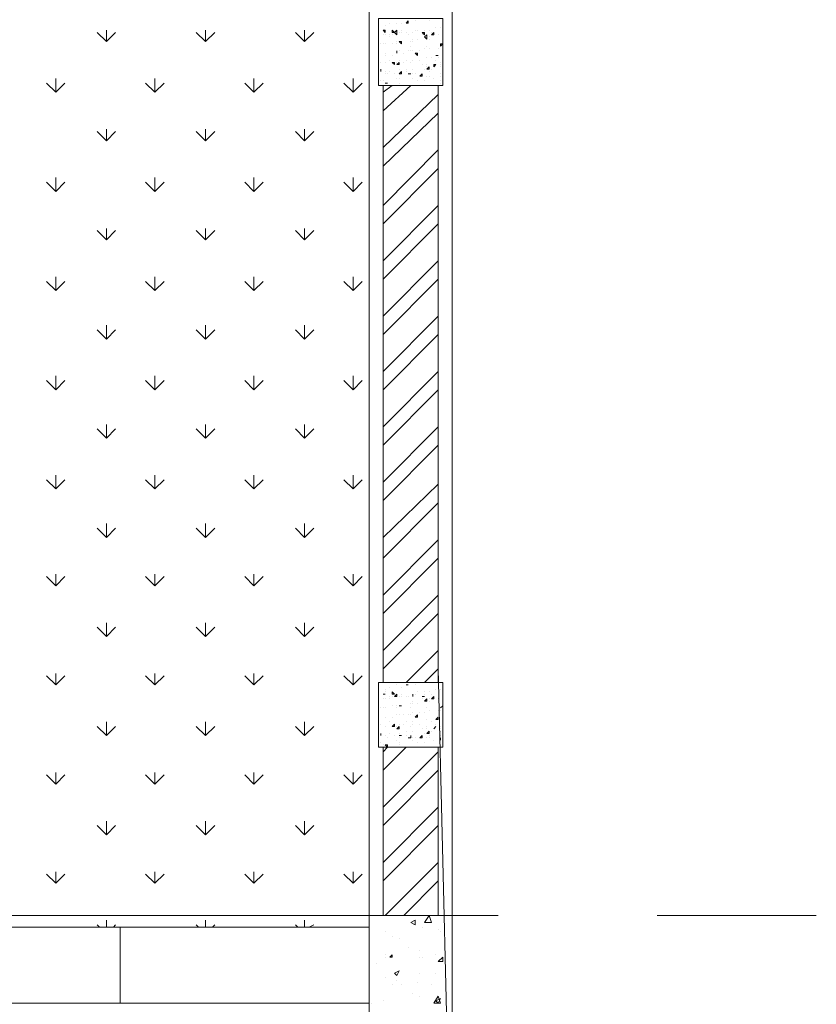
# Model space of a CAD drawing. Header units: millimetres. Extents: x 17 to 403, y 12 to 285.
# Tile 64 of 145: x 137 to 152, y 206 to 224. Entities that reach past the tile are written whole.
import ezdxf

# ---------------------------------------------------------------- set-up
doc = ezdxf.new("R2010")
doc.units = ezdxf.units.MM
doc.layers.add('LINE_000000', color=7, linetype='Continuous')

msp = doc.modelspace()

# ---------------------------------------------------------------- linework, layer by layer
at = {"layer": 'LINE_000000', "lineweight": 0}
for p, q in [((145.373, 237.702), (145.373, 164.846)), ((143.849, 236.178), (143.849, 207.349)), ((145.373, 224.536), (145.373, 207.052)), ((139.023, 223.393), (139.023, 223.605)), ((140.843, 223.393), (140.843, 223.605)), ((142.663, 223.393), (142.663, 223.605)), ((144.103, 223.605), (144.145, 223.605)), ((144.103, 223.605), (144.145, 223.562)), ((144.145, 223.689), (144.145, 223.689)), ((144.145, 223.562), (144.145, 223.605)), ((144.145, 223.605), (144.145, 223.605)), ((144.23, 223.732), (144.23, 223.732)), ((144.272, 223.562), (144.272, 223.605)), ((144.314, 223.562), (144.272, 223.605)), ((144.314, 223.562), (144.357, 223.605)), ((144.357, 223.732), (144.357, 223.732)), ((144.357, 223.52), (144.357, 223.605)), ((144.441, 223.732), (144.441, 223.732)), ((144.441, 223.605), (144.441, 223.605)), ((144.526, 223.732), (144.568, 223.774)), ((144.526, 223.732), (144.568, 223.732)), ((144.568, 223.732), (144.568, 223.774)), ((144.568, 223.774), (144.568, 223.774)), ((144.695, 223.774), (144.695, 223.774)), ((144.695, 223.605), (144.695, 223.605)), ((144.695, 223.605), (144.695, 223.605)), ((144.738, 223.605), (144.738, 223.605)), ((144.865, 223.605), (144.865, 223.605)), ((144.865, 223.605), (144.865, 223.605)), ((144.949, 223.774), (144.949, 223.774)), ((144.949, 223.605), (144.949, 223.605)), ((145.076, 223.647), (145.076, 223.647)), ((145.161, 223.647), (145.161, 223.647)), ((145.203, 223.647), (145.203, 223.647)), ((145.373, 213.402), (145.373, 223.689)), ((145.373, 213.402), (145.373, 223.689)), ((139.023, 223.393), (138.853, 223.562)), ((139.023, 223.393), (139.192, 223.562)), ((140.843, 223.393), (140.674, 223.562)), ((140.843, 223.393), (141.012, 223.562)), ((142.663, 223.393), (142.494, 223.562)), ((142.663, 223.393), (142.833, 223.562)), ((144.103, 223.52), (144.103, 223.52)), ((144.145, 223.52), (144.145, 223.52)), ((144.23, 223.52), (144.23, 223.52)), ((144.23, 223.478), (144.23, 223.478)), ((144.272, 223.562), (144.314, 223.562)), ((144.272, 223.52), (144.272, 223.52)), ((144.314, 223.562), (144.357, 223.52)), ((144.399, 223.562), (144.399, 223.562)), ((144.441, 223.562), (144.441, 223.562)), ((144.526, 223.562), (144.526, 223.562)), ((144.568, 223.52), (144.568, 223.52)), ((144.653, 223.562), (144.653, 223.562)), ((144.653, 223.562), (144.653, 223.562)), ((144.653, 223.562), (144.653, 223.562)), ((144.653, 223.435), (144.653, 223.435)), ((144.738, 223.435), (144.738, 223.435)), ((144.822, 223.562), (144.865, 223.562)), ((144.822, 223.562), (144.865, 223.52)), ((144.822, 223.52), (144.822, 223.52)), ((144.865, 223.52), (144.865, 223.562)), ((144.865, 223.478), (144.907, 223.52)), ((144.865, 223.478), (144.907, 223.435)), ((144.907, 223.435), (144.907, 223.52)), ((144.949, 223.478), (144.949, 223.478)), ((144.949, 223.435), (144.949, 223.435)), ((144.949, 223.435), (144.949, 223.435)), ((144.992, 223.52), (145.034, 223.562)), ((144.992, 223.562), (144.992, 223.562)), ((144.992, 223.52), (145.034, 223.52)), ((145.034, 223.52), (145.034, 223.562)), ((145.119, 223.52), (145.119, 223.52)), ((145.203, 223.478), (145.203, 223.478)), ((144.06, 223.351), (144.06, 223.351)), ((144.06, 223.351), (144.06, 223.351)), ((144.103, 223.351), (144.103, 223.351)), ((144.145, 223.351), (144.145, 223.351)), ((144.272, 223.351), (144.272, 223.351)), ((144.357, 223.393), (144.357, 223.393)), ((144.357, 223.351), (144.357, 223.351)), ((144.399, 223.393), (144.441, 223.393)), ((144.399, 223.393), (144.441, 223.351)), ((144.399, 223.393), (144.399, 223.393)), ((144.441, 223.351), (144.441, 223.393)), ((144.611, 223.393), (144.611, 223.393)), ((144.611, 223.308), (144.611, 223.308)), ((144.653, 223.393), (144.653, 223.393)), ((144.865, 223.266), (144.865, 223.266)), ((144.907, 223.308), (144.907, 223.308)), ((144.949, 223.266), (144.949, 223.266)), ((145.119, 223.266), (145.119, 223.266)), ((145.161, 223.351), (145.203, 223.351)), ((145.161, 223.351), (145.161, 223.308)), ((145.161, 223.308), (145.203, 223.351)), ((145.161, 223.308), (145.161, 223.308)), ((145.161, 223.308), (145.161, 223.308)), ((145.203, 223.308), (145.203, 223.308)), ((144.018, 223.224), (144.018, 223.224)), ((144.018, 223.181), (144.018, 223.224)), ((144.145, 223.181), (144.145, 223.181)), ((144.145, 223.139), (144.145, 223.139)), ((144.272, 223.139), (144.272, 223.139)), ((144.357, 223.181), (144.357, 223.224)), ((144.357, 223.181), (144.357, 223.224)), ((144.357, 223.181), (144.357, 223.181)), ((144.399, 223.224), (144.399, 223.224)), ((144.484, 223.181), (144.484, 223.181)), ((144.568, 223.224), (144.568, 223.224)), ((144.611, 223.224), (144.611, 223.224)), ((144.653, 223.224), (144.653, 223.224)), ((144.695, 223.181), (144.738, 223.181)), ((144.695, 223.181), (144.738, 223.139)), ((144.695, 223.181), (144.738, 223.181)), ((144.695, 223.181), (144.738, 223.139)), ((144.738, 223.139), (144.738, 223.181)), ((144.738, 223.139), (144.738, 223.181)), ((144.78, 223.224), (144.78, 223.224)), ((144.907, 223.097), (144.907, 223.097)), ((144.992, 223.097), (144.992, 223.097)), ((145.076, 223.139), (145.119, 223.139)), ((145.076, 223.139), (145.119, 223.139)), ((145.119, 223.139), (145.119, 223.139)), ((145.119, 223.097), (145.119, 223.097)), ((145.203, 223.139), (145.203, 223.139)), ((144.018, 222.97), (144.018, 222.97)), ((144.06, 223.012), (144.06, 223.012)), ((144.06, 222.843), (144.06, 222.885)), ((144.06, 222.843), (144.06, 222.885)), ((144.145, 223.012), (144.145, 223.012)), ((144.23, 223.054), (144.23, 223.054)), ((144.272, 223.012), (144.314, 223.012)), ((144.272, 223.012), (144.314, 222.97)), ((144.314, 222.97), (144.314, 223.012)), ((144.357, 222.97), (144.399, 223.012)), ((144.357, 223.012), (144.357, 223.012)), ((144.357, 223.012), (144.357, 223.012)), ((144.357, 222.97), (144.399, 222.97)), ((144.399, 223.054), (144.399, 223.054)), ((144.399, 222.97), (144.399, 223.012)), ((144.399, 222.885), (144.399, 222.885)), ((144.484, 223.012), (144.484, 223.012)), ((144.526, 223.054), (144.526, 223.054)), ((144.526, 222.885), (144.526, 222.885)), ((144.611, 223.012), (144.611, 223.012)), ((144.653, 223.054), (144.653, 223.054)), ((144.653, 223.054), (144.653, 223.054)), ((144.653, 222.885), (144.653, 222.885)), ((144.78, 223.054), (144.78, 223.054)), ((144.822, 222.97), (144.822, 222.97)), ((144.865, 222.885), (144.865, 222.885)), ((144.907, 222.97), (144.907, 222.97)), ((144.907, 222.885), (144.949, 222.927)), ((144.907, 222.927), (144.907, 222.927)), ((144.907, 222.885), (144.949, 222.885)), ((144.949, 222.885), (144.949, 222.927)), ((144.992, 222.885), (144.992, 222.885)), ((145.034, 222.97), (145.076, 222.97)), ((145.034, 222.97), (145.034, 222.927)), ((145.034, 222.927), (145.076, 222.97)), ((145.076, 223.054), (145.076, 223.054)), ((145.161, 223.012), (145.161, 223.012)), ((145.161, 222.97), (145.161, 222.97)), ((145.161, 222.97), (145.161, 222.97)), ((145.161, 222.927), (145.161, 222.927)), ((138.091, 222.462), (138.091, 222.716)), ((139.912, 222.462), (139.912, 222.716)), ((141.732, 222.462), (141.732, 222.716)), ((143.552, 222.462), (143.552, 222.716)), ((144.06, 222.843), (144.06, 222.843)), ((144.145, 222.843), (144.145, 222.843)), ((144.145, 222.8), (144.145, 222.8)), ((144.187, 222.8), (144.187, 222.8)), ((144.23, 222.843), (144.23, 222.843)), ((144.314, 222.8), (144.314, 222.8)), ((144.357, 222.716), (144.357, 222.716)), ((144.399, 222.8), (144.441, 222.843)), ((144.399, 222.8), (144.441, 222.8)), ((144.399, 222.8), (144.399, 222.8)), ((144.399, 222.716), (144.399, 222.716)), ((144.441, 222.8), (144.441, 222.843)), ((144.526, 222.843), (144.526, 222.843)), ((144.568, 222.8), (144.611, 222.8)), ((144.611, 222.8), (144.611, 222.8)), ((144.611, 222.8), (144.611, 222.8)), ((144.653, 222.8), (144.653, 222.8)), ((144.653, 222.716), (144.653, 222.716)), ((144.695, 222.8), (144.695, 222.8)), ((144.78, 222.758), (144.822, 222.8)), ((144.78, 222.758), (144.822, 222.758)), ((144.822, 222.758), (144.822, 222.8)), ((144.907, 222.758), (144.907, 222.758)), ((144.949, 222.843), (144.949, 222.843)), ((144.949, 222.758), (144.949, 222.758)), ((145.034, 222.716), (145.034, 222.716)), ((145.161, 222.8), (145.161, 222.8)), ((145.161, 222.758), (145.161, 222.758)), ((145.161, 222.758), (145.161, 222.758)), ((145.161, 222.758), (145.161, 222.758)), ((138.091, 222.462), (137.922, 222.631)), ((138.091, 222.462), (138.261, 222.631)), ((139.912, 222.462), (139.742, 222.631)), ((139.912, 222.462), (140.081, 222.631)), ((141.732, 222.462), (141.563, 222.631)), ((141.732, 222.462), (141.901, 222.631)), ((143.552, 222.462), (143.383, 222.631)), ((143.552, 222.462), (143.722, 222.631)), ((144.06, 222.673), (144.06, 222.673)), ((144.103, 222.673), (144.103, 222.673)), ((144.103, 222.462), (144.272, 222.589)), ((144.103, 222.123), (144.611, 222.589)), ((144.145, 222.631), (144.187, 222.631)), ((144.145, 222.631), (144.187, 222.631)), ((144.187, 222.631), (144.187, 222.631)), ((144.187, 222.589), (144.187, 222.589)), ((144.399, 222.631), (144.399, 222.631)), ((144.738, 222.673), (144.738, 222.673)), ((144.865, 222.673), (144.865, 222.673)), ((144.865, 222.589), (144.865, 222.589)), ((144.907, 222.589), (144.949, 222.589)), ((144.949, 222.589), (144.949, 222.589)), ((145.161, 222.673), (145.161, 222.673)), ((145.161, 222.631), (145.161, 222.631)), ((144.103, 221.446), (145.119, 222.419)), ((144.103, 221.107), (145.119, 222.081)), ((139.023, 221.573), (138.853, 221.742)), ((139.023, 221.573), (139.023, 221.784)), ((139.023, 221.573), (139.192, 221.742)), ((140.843, 221.573), (140.674, 221.742)), ((140.843, 221.573), (140.843, 221.784)), ((140.843, 221.573), (141.012, 221.742)), ((142.663, 221.573), (142.494, 221.742)), ((142.663, 221.573), (142.663, 221.784)), ((142.663, 221.573), (142.833, 221.742)), ((144.103, 220.387), (145.119, 221.403)), ((138.091, 220.641), (138.091, 220.895)), ((139.912, 220.641), (139.912, 220.895)), ((141.732, 220.641), (141.732, 220.895)), ((143.552, 220.641), (143.552, 220.895)), ((144.103, 220.049), (145.119, 221.065)), ((138.091, 220.641), (137.922, 220.811)), ((138.091, 220.641), (138.261, 220.811)), ((139.912, 220.641), (139.742, 220.811)), ((139.912, 220.641), (140.081, 220.811)), ((141.732, 220.641), (141.563, 220.811)), ((141.732, 220.641), (141.901, 220.811)), ((143.552, 220.641), (143.383, 220.811)), ((143.552, 220.641), (143.722, 220.811)), ((144.103, 219.371), (145.119, 220.387)), ((144.103, 219.033), (145.119, 220.049)), ((139.023, 219.752), (138.853, 219.922)), ((139.023, 219.752), (139.023, 219.964)), ((139.023, 219.752), (139.192, 219.922)), ((140.843, 219.752), (140.674, 219.922)), ((140.843, 219.752), (140.843, 219.964)), ((140.843, 219.752), (141.012, 219.922)), ((142.663, 219.752), (142.494, 219.922)), ((142.663, 219.752), (142.663, 219.964)), ((142.663, 219.752), (142.833, 219.922)), ((144.103, 218.355), (145.119, 219.371)), ((138.091, 218.821), (137.922, 218.99)), ((138.091, 218.821), (138.091, 219.075)), ((138.091, 218.821), (138.261, 218.99)), ((139.912, 218.821), (139.742, 218.99)), ((139.912, 218.821), (139.912, 219.075)), ((139.912, 218.821), (140.081, 218.99)), ((141.732, 218.821), (141.563, 218.99)), ((141.732, 218.821), (141.732, 219.075)), ((141.732, 218.821), (141.901, 218.99)), ((143.552, 218.821), (143.383, 218.99)), ((143.552, 218.821), (143.552, 219.075)), ((143.552, 218.821), (143.722, 218.99)), ((144.103, 218.017), (145.119, 219.033)), ((139.023, 217.932), (139.023, 218.186)), ((140.843, 217.932), (140.843, 218.186)), ((142.663, 217.932), (142.663, 218.186)), ((144.103, 217.339), (145.119, 218.355)), ((139.023, 217.932), (138.853, 218.101)), ((139.023, 217.932), (139.192, 218.101)), ((140.843, 217.932), (140.674, 218.101)), ((140.843, 217.932), (141.012, 218.101)), ((142.663, 217.932), (142.494, 218.101)), ((142.663, 217.932), (142.833, 218.101)), ((144.103, 217.001), (145.119, 218.017)), ((144.103, 216.323), (145.119, 217.339)), ((138.091, 217.001), (137.922, 217.17)), ((138.091, 217.001), (138.091, 217.255)), ((138.091, 217.001), (138.261, 217.17)), ((139.912, 217.001), (139.742, 217.17)), ((139.912, 217.001), (139.912, 217.255)), ((139.912, 217.001), (140.081, 217.17)), ((141.732, 217.001), (141.563, 217.17)), ((141.732, 217.001), (141.732, 217.255)), ((141.732, 217.001), (141.901, 217.17)), ((143.552, 217.001), (143.383, 217.17)), ((143.552, 217.001), (143.552, 217.255)), ((143.552, 217.001), (143.722, 217.17)), ((144.103, 215.985), (145.119, 217.001)), ((139.023, 216.112), (138.853, 216.281)), ((139.023, 216.112), (139.023, 216.366)), ((139.023, 216.112), (139.192, 216.281)), ((140.843, 216.112), (140.674, 216.281)), ((140.843, 216.112), (140.843, 216.366)), ((140.843, 216.112), (141.012, 216.281)), ((142.663, 216.112), (142.494, 216.281)), ((142.663, 216.112), (142.663, 216.366)), ((142.663, 216.112), (142.833, 216.281)), ((144.103, 215.307), (145.119, 216.323)), ((144.103, 214.969), (145.119, 215.985)), ((138.091, 215.18), (137.922, 215.35)), ((138.091, 215.18), (138.091, 215.434)), ((138.091, 215.18), (138.261, 215.35)), ((139.912, 215.18), (139.742, 215.35)), ((139.912, 215.18), (139.912, 215.434)), ((139.912, 215.18), (140.081, 215.35)), ((141.732, 215.18), (141.563, 215.35)), ((141.732, 215.18), (141.732, 215.434)), ((141.732, 215.18), (141.901, 215.35)), ((143.552, 215.18), (143.383, 215.35)), ((143.552, 215.18), (143.552, 215.434)), ((143.552, 215.18), (143.722, 215.35)), ((144.103, 214.291), (145.119, 215.265)), ((144.103, 213.91), (145.119, 214.926)), ((139.023, 214.291), (138.853, 214.461)), ((139.023, 214.291), (139.023, 214.545)), ((139.023, 214.291), (139.192, 214.461)), ((140.843, 214.291), (140.674, 214.461)), ((140.843, 214.291), (140.843, 214.545)), ((140.843, 214.291), (141.012, 214.461)), ((142.663, 214.291), (142.494, 214.461)), ((142.663, 214.291), (142.663, 214.545)), ((142.663, 214.291), (142.833, 214.461)), ((144.103, 213.233), (145.119, 214.249)), ((144.103, 212.894), (145.119, 213.91)), ((138.091, 213.402), (137.922, 213.572)), ((138.091, 213.402), (138.091, 213.614)), ((138.091, 213.402), (138.261, 213.572)), ((139.912, 213.402), (139.742, 213.572)), ((139.912, 213.402), (139.912, 213.614)), ((139.912, 213.402), (140.081, 213.572)), ((141.732, 213.402), (141.563, 213.572)), ((141.732, 213.402), (141.732, 213.614)), ((141.732, 213.402), (141.901, 213.572)), ((143.552, 213.402), (143.383, 213.572)), ((143.552, 213.402), (143.552, 213.614)), ((143.552, 213.402), (143.722, 213.572)), ((144.103, 212.217), (145.119, 213.233)), ((144.103, 211.878), (145.119, 212.894)), ((139.023, 212.471), (138.853, 212.64)), ((139.023, 212.471), (139.023, 212.725)), ((139.023, 212.471), (139.192, 212.64)), ((140.843, 212.471), (140.674, 212.64)), ((140.843, 212.471), (140.843, 212.725)), ((140.843, 212.471), (141.012, 212.64)), ((142.663, 212.471), (142.494, 212.64)), ((142.663, 212.471), (142.663, 212.725)), ((142.663, 212.471), (142.833, 212.64)), ((144.526, 211.624), (145.119, 212.217)), ((144.865, 211.624), (145.119, 211.878)), ((145.373, 201.253), (145.119, 211.878)), ((138.091, 211.582), (137.922, 211.751)), ((138.091, 211.582), (138.091, 211.794)), ((138.091, 211.582), (138.261, 211.751)), ((139.912, 211.582), (139.742, 211.751)), ((139.912, 211.582), (139.912, 211.794)), ((139.912, 211.582), (140.081, 211.751)), ((141.732, 211.582), (141.563, 211.751)), ((141.732, 211.582), (141.732, 211.794)), ((141.732, 211.582), (141.901, 211.751)), ((143.552, 211.582), (143.383, 211.751)), ((143.552, 211.582), (143.552, 211.794)), ((143.552, 211.582), (143.722, 211.751)), ((144.145, 211.497), (144.145, 211.497)), ((144.23, 211.54), (144.23, 211.54)), ((144.272, 211.624), (144.272, 211.624)), ((144.357, 211.582), (144.357, 211.582)), ((144.441, 211.54), (144.441, 211.54)), ((144.526, 211.582), (144.568, 211.582)), ((144.526, 211.582), (144.568, 211.582)), ((144.568, 211.582), (144.568, 211.582)), ((144.568, 211.582), (144.568, 211.582)), ((144.695, 211.582), (144.695, 211.582)), ((144.865, 211.624), (144.865, 211.624)), ((144.949, 211.624), (144.949, 211.624)), ((145.076, 211.497), (145.076, 211.497)), ((145.161, 211.497), (145.161, 211.497)), ((145.203, 211.497), (145.203, 211.497)), ((144.103, 211.413), (144.145, 211.413)), ((144.103, 211.413), (144.145, 211.413)), ((144.103, 211.328), (144.103, 211.328)), ((144.145, 211.455), (144.145, 211.455)), ((144.145, 211.413), (144.145, 211.413)), ((144.145, 211.328), (144.145, 211.328)), ((144.23, 211.37), (144.23, 211.37)), ((144.23, 211.328), (144.23, 211.328)), ((144.272, 211.413), (144.272, 211.455)), ((144.314, 211.413), (144.272, 211.455)), ((144.272, 211.413), (144.314, 211.413)), ((144.272, 211.37), (144.272, 211.37)), ((144.314, 211.37), (144.357, 211.413)), ((144.314, 211.37), (144.357, 211.37)), ((144.357, 211.37), (144.357, 211.413)), ((144.399, 211.37), (144.399, 211.37)), ((144.441, 211.413), (144.441, 211.413)), ((144.441, 211.37), (144.441, 211.37)), ((144.526, 211.37), (144.526, 211.37)), ((144.568, 211.37), (144.568, 211.37)), ((144.653, 211.37), (144.653, 211.413)), ((144.653, 211.37), (144.653, 211.413)), ((144.653, 211.37), (144.653, 211.37)), ((144.695, 211.413), (144.695, 211.413)), ((144.695, 211.413), (144.695, 211.413)), ((144.738, 211.455), (144.738, 211.455)), ((144.822, 211.37), (144.865, 211.37)), ((144.822, 211.37), (144.865, 211.37)), ((144.822, 211.328), (144.822, 211.328)), ((144.865, 211.455), (144.865, 211.455)), ((144.865, 211.413), (144.865, 211.413)), ((144.865, 211.37), (144.865, 211.37)), ((144.865, 211.286), (144.907, 211.328)), ((144.907, 211.286), (144.907, 211.328)), ((144.949, 211.455), (144.949, 211.455)), ((144.949, 211.328), (144.949, 211.328)), ((144.992, 211.413), (144.992, 211.413)), ((144.992, 211.328), (145.034, 211.37)), ((144.992, 211.328), (145.034, 211.328)), ((145.034, 211.328), (145.034, 211.37)), ((145.119, 211.328), (145.119, 211.328)), ((145.203, 211.328), (145.203, 211.328)), ((144.06, 211.159), (144.06, 211.159)), ((144.06, 211.159), (144.06, 211.159)), ((144.103, 211.159), (144.103, 211.159)), ((144.145, 211.159), (144.145, 211.159)), ((144.272, 211.201), (144.272, 211.201)), ((144.357, 211.201), (144.357, 211.201)), ((144.357, 211.159), (144.357, 211.159)), ((144.399, 211.201), (144.441, 211.201)), ((144.399, 211.201), (144.441, 211.201)), ((144.399, 211.201), (144.399, 211.201)), ((144.441, 211.201), (144.441, 211.201)), ((144.611, 211.243), (144.611, 211.243)), ((144.611, 211.159), (144.611, 211.159)), ((144.653, 211.286), (144.653, 211.286)), ((144.653, 211.243), (144.653, 211.243)), ((144.738, 211.243), (144.738, 211.243)), ((144.865, 211.286), (144.907, 211.286)), ((144.907, 211.159), (144.907, 211.159)), ((144.949, 211.286), (144.949, 211.286)), ((144.949, 211.286), (144.949, 211.286)), ((145.161, 211.159), (145.203, 211.201)), ((145.161, 211.159), (145.203, 211.201)), ((145.161, 211.159), (145.161, 211.159)), ((145.203, 211.159), (145.203, 211.159)), ((144.018, 211.074), (144.018, 211.074)), ((144.018, 211.032), (144.018, 211.074)), ((144.145, 210.989), (144.145, 210.989)), ((144.145, 210.989), (144.145, 210.989)), ((144.272, 210.989), (144.272, 210.989)), ((144.357, 211.032), (144.357, 211.032)), ((144.357, 211.032), (144.357, 211.032)), ((144.357, 211.032), (144.357, 211.032)), ((144.399, 211.032), (144.399, 211.032)), ((144.484, 211.032), (144.484, 211.032)), ((144.568, 211.032), (144.568, 211.032)), ((144.611, 211.032), (144.611, 211.032)), ((144.653, 211.074), (144.653, 211.074)), ((144.695, 210.989), (144.738, 211.032)), ((144.695, 210.989), (144.738, 211.032)), ((144.695, 210.989), (144.738, 210.989)), ((144.695, 210.989), (144.738, 210.989)), ((144.738, 210.989), (144.738, 211.032)), ((144.738, 210.989), (144.738, 211.032)), ((144.78, 211.074), (144.78, 211.074)), ((144.865, 211.074), (144.865, 211.074)), ((144.949, 211.116), (144.949, 211.116)), ((145.076, 210.947), (145.119, 210.989)), ((145.119, 211.116), (145.119, 211.116)), ((145.119, 210.947), (145.119, 210.989)), ((145.161, 211.116), (145.161, 211.116)), ((145.161, 211.116), (145.161, 211.116)), ((145.203, 210.989), (145.203, 210.989)), ((139.023, 210.651), (138.853, 210.82)), ((139.023, 210.651), (139.023, 210.905)), ((139.023, 210.651), (139.192, 210.82)), ((140.843, 210.651), (140.674, 210.82)), ((140.843, 210.651), (140.843, 210.905)), ((140.843, 210.651), (141.012, 210.82)), ((142.663, 210.651), (142.494, 210.82)), ((142.663, 210.651), (142.663, 210.905)), ((142.663, 210.651), (142.833, 210.82)), ((144.018, 210.778), (144.018, 210.778)), ((144.06, 210.862), (144.06, 210.862)), ((144.145, 210.82), (144.145, 210.82)), ((144.23, 210.905), (144.23, 210.905)), ((144.272, 210.82), (144.314, 210.862)), ((144.272, 210.82), (144.314, 210.82)), ((144.314, 210.82), (144.314, 210.862)), ((144.357, 210.778), (144.399, 210.82)), ((144.357, 210.82), (144.357, 210.82)), ((144.357, 210.82), (144.357, 210.82)), ((144.357, 210.778), (144.399, 210.778)), ((144.399, 210.862), (144.399, 210.862)), ((144.399, 210.778), (144.399, 210.82)), ((144.484, 210.862), (144.484, 210.862)), ((144.526, 210.905), (144.526, 210.905)), ((144.611, 210.82), (144.611, 210.82)), ((144.653, 210.905), (144.653, 210.905)), ((144.653, 210.862), (144.653, 210.862)), ((144.78, 210.862), (144.78, 210.862)), ((144.822, 210.778), (144.822, 210.778)), ((144.907, 210.947), (144.907, 210.947)), ((144.907, 210.82), (144.907, 210.82)), ((144.907, 210.778), (144.907, 210.778)), ((144.992, 210.905), (144.992, 210.905)), ((145.034, 210.778), (145.076, 210.82)), ((145.034, 210.778), (145.076, 210.82)), ((145.034, 210.778), (145.034, 210.778)), ((145.076, 210.947), (145.119, 210.947)), ((145.076, 210.862), (145.076, 210.862)), ((145.119, 210.947), (145.119, 210.947)), ((145.161, 210.82), (145.161, 210.82)), ((145.161, 210.82), (145.161, 210.82)), ((145.161, 210.778), (145.161, 210.778)), ((144.06, 210.651), (144.06, 210.693)), ((144.06, 210.651), (144.06, 210.693)), ((144.06, 210.651), (144.06, 210.651)), ((144.145, 210.651), (144.145, 210.651)), ((144.145, 210.651), (144.145, 210.651)), ((144.187, 210.608), (144.187, 210.608)), ((144.23, 210.693), (144.23, 210.693)), ((144.314, 210.651), (144.314, 210.651)), ((144.399, 210.693), (144.399, 210.693)), ((144.399, 210.651), (144.441, 210.651)), ((144.399, 210.651), (144.441, 210.651)), ((144.399, 210.608), (144.399, 210.608)), ((144.441, 210.651), (144.441, 210.651)), ((144.526, 210.735), (144.526, 210.735)), ((144.526, 210.651), (144.526, 210.651)), ((144.568, 210.608), (144.611, 210.608)), ((144.611, 210.608), (144.611, 210.651)), ((144.611, 210.608), (144.611, 210.651)), ((144.653, 210.735), (144.653, 210.735)), ((144.653, 210.608), (144.653, 210.608)), ((144.695, 210.608), (144.695, 210.608)), ((144.78, 210.608), (144.822, 210.651)), ((144.78, 210.608), (144.822, 210.608)), ((144.822, 210.608), (144.822, 210.651)), ((144.865, 210.693), (144.865, 210.693)), ((144.907, 210.693), (144.949, 210.735)), ((144.907, 210.693), (144.949, 210.693)), ((144.907, 210.608), (144.907, 210.608)), ((144.949, 210.693), (144.949, 210.735)), ((144.949, 210.651), (144.949, 210.651)), ((144.949, 210.608), (144.949, 210.608)), ((144.992, 210.735), (144.992, 210.735)), ((145.161, 210.735), (145.161, 210.735)), ((145.161, 210.651), (145.161, 210.651)), ((145.161, 210.566), (145.161, 210.608)), ((145.161, 210.566), (145.161, 210.608)), ((144.06, 210.524), (144.06, 210.524)), ((144.103, 210.481), (144.103, 210.481)), ((144.103, 210.354), (144.187, 210.439)), ((144.103, 210.016), (144.526, 210.439)), ((144.145, 210.481), (144.187, 210.481)), ((144.145, 210.481), (144.187, 210.439)), ((144.187, 210.439), (144.187, 210.481)), ((144.187, 210.439), (144.187, 210.439)), ((144.357, 210.566), (144.357, 210.566)), ((144.399, 210.524), (144.399, 210.524)), ((144.399, 210.481), (144.399, 210.481)), ((144.653, 210.566), (144.653, 210.566)), ((144.738, 210.524), (144.738, 210.524)), ((144.865, 210.524), (144.865, 210.524)), ((144.865, 210.439), (144.865, 210.439)), ((144.907, 210.439), (144.949, 210.439)), ((144.949, 210.439), (144.949, 210.439)), ((145.034, 210.566), (145.034, 210.566)), ((145.161, 210.566), (145.161, 210.566)), ((145.161, 210.481), (145.161, 210.481)), ((145.161, 210.481), (145.161, 210.481)), ((144.103, 209.338), (145.119, 210.354)), ((138.091, 209.762), (137.922, 209.931)), ((138.091, 209.762), (138.091, 209.973)), ((138.091, 209.762), (138.261, 209.931)), ((139.912, 209.762), (139.742, 209.931)), ((139.912, 209.762), (139.912, 209.973)), ((139.912, 209.762), (140.081, 209.931)), ((141.732, 209.762), (141.563, 209.931)), ((141.732, 209.762), (141.732, 209.973)), ((141.732, 209.762), (141.901, 209.931)), ((143.552, 209.762), (143.383, 209.931)), ((143.552, 209.762), (143.552, 209.973)), ((143.552, 209.762), (143.722, 209.931)), ((144.103, 209), (145.119, 210.016)), ((144.103, 208.322), (145.119, 209.338)), ((139.023, 208.83), (138.853, 209)), ((139.023, 208.83), (139.023, 209.084)), ((139.023, 208.83), (139.192, 209)), ((140.843, 208.83), (140.674, 209)), ((140.843, 208.83), (140.843, 209.084)), ((140.843, 208.83), (141.012, 209)), ((142.663, 208.83), (142.494, 209)), ((142.663, 208.83), (142.663, 209.084)), ((142.663, 208.83), (142.833, 209)), ((144.103, 207.984), (145.119, 209)), ((144.145, 207.349), (145.119, 208.322)), ((138.091, 207.941), (137.922, 208.111)), ((138.091, 207.941), (138.091, 208.153)), ((138.091, 207.941), (138.261, 208.111)), ((139.912, 207.941), (139.742, 208.111)), ((139.912, 207.941), (139.912, 208.153)), ((139.912, 207.941), (140.081, 208.111)), ((141.732, 207.941), (141.563, 208.111)), ((141.732, 207.941), (141.732, 208.153)), ((141.732, 207.941), (141.901, 208.111)), ((143.552, 207.941), (143.383, 208.111)), ((143.552, 207.941), (143.552, 208.153)), ((143.552, 207.941), (143.722, 208.111)), ((144.484, 207.349), (145.119, 207.984)), ((146.219, 207.349), (128.736, 207.349)), ((144.865, 207.222), (144.949, 207.349)), ((152.061, 207.349), (149.14, 207.349)), ((138.896, 207.137), (138.853, 207.179)), ((139.023, 207.137), (139.023, 207.264)), ((139.15, 207.137), (139.192, 207.179)), ((140.716, 207.137), (140.674, 207.179)), ((140.843, 207.137), (140.843, 207.264)), ((140.97, 207.137), (141.012, 207.179)), ((142.536, 207.137), (142.494, 207.179)), ((142.663, 207.137), (142.663, 207.264)), ((142.748, 207.137), (142.833, 207.179)), ((144.611, 207.222), (144.695, 207.264)), ((144.611, 207.222), (144.695, 207.179)), ((144.695, 207.179), (144.695, 207.264)), ((144.145, 207.052), (144.145, 207.052)), ((144.822, 207.137), (144.822, 207.137)), ((145.119, 207.095), (145.119, 207.095)), ((145.161, 207.052), (145.161, 207.052)), ((144.272, 206.968), (144.272, 206.968)), ((144.399, 206.925), (144.399, 206.925)), ((143.849, 206.756), (143.849, 206.756)), ((144.145, 206.629), (144.145, 206.629)), ((144.23, 206.587), (144.272, 206.629)), ((144.272, 206.587), (144.272, 206.629)), ((144.568, 206.756), (144.568, 206.756)), ((144.78, 206.714), (144.78, 206.714)), ((145.076, 206.629), (145.076, 206.629)), ((145.246, 206.714), (145.246, 206.714)), ((143.976, 206.46), (143.976, 206.46)), ((144.145, 206.587), (144.145, 206.587)), ((144.23, 206.587), (144.272, 206.587)), ((144.78, 206.587), (144.78, 206.587)), ((144.822, 206.587), (144.822, 206.587)), ((145.119, 206.502), (145.203, 206.587)), ((145.119, 206.502), (145.203, 206.502)), ((145.203, 206.502), (145.203, 206.587)), ((144.314, 206.29), (144.399, 206.333)), ((144.314, 206.29), (144.357, 206.248)), ((144.357, 206.248), (144.399, 206.333)), ((144.78, 206.29), (144.78, 206.29)), ((145.076, 206.29), (145.076, 206.29)), ((144.145, 206.206), (144.145, 206.206)), ((144.272, 206.079), (144.272, 206.079)), ((144.357, 206.163), (144.357, 206.163)), ((144.441, 206.079), (144.441, 206.079)), ((144.738, 206.121), (144.738, 206.121)), ((144.992, 206.079), (144.992, 206.079)), ((145.246, 206.206), (145.246, 206.206)), ((144.653, 205.909), (144.653, 205.909)), ((143.891, 205.74), (143.891, 205.74)), ((144.103, 205.782), (144.103, 205.782)), ((144.78, 205.867), (144.78, 205.867)), ((145.034, 205.74), (145.119, 205.867)), ((145.034, 205.74), (145.161, 205.74)), ((145.076, 205.782), (145.161, 205.825)), ((145.076, 205.782), (145.119, 205.74)), ((145.161, 205.74), (145.119, 205.867)), ((145.119, 205.74), (145.161, 205.825))]:
    msp.add_line(p, q, dxfattribs=at)
for points in [[(143.849, 207.137), (143.849, 236.178), (76.031, 236.178), (76.031, 207.137), (143.849, 207.137)], [(145.203, 223.816), (144.018, 223.816), (144.018, 222.589), (145.203, 222.589), (145.203, 223.816)], [(144.103, 222.589), (145.119, 222.589), (145.119, 211.624), (144.103, 211.624), (144.103, 222.589)], [(145.203, 211.624), (144.018, 211.624), (144.018, 210.439), (145.203, 210.439), (145.203, 211.624)], [(144.103, 210.439), (144.103, 207.349), (145.119, 207.349), (145.119, 210.439), (144.103, 210.439)], [(143.849, 203.285), (145.373, 203.285), (145.373, 207.349), (143.849, 207.349), (143.849, 203.285)], [(143.849, 207.137), (143.849, 197.231), (76.031, 197.231), (76.031, 206.333), (76.031, 207.137), (143.849, 207.137)], [(139.277, 205.74), (109.94, 205.74), (109.94, 207.137), (139.277, 207.137), (139.277, 205.74)], [(139.277, 205.74), (139.277, 207.137), (143.849, 207.137), (143.849, 205.74), (139.277, 205.74)], [(119.549, 204.301), (143.849, 204.301), (143.849, 205.74), (119.549, 205.74), (119.549, 204.301)]]:
    msp.add_lwpolyline(points, close=True, dxfattribs=at)
msp.add_lwpolyline([(144.949, 207.349), (144.992, 207.222), (144.865, 207.222)], dxfattribs=at)

doc.saveas('drawing.dxf')
